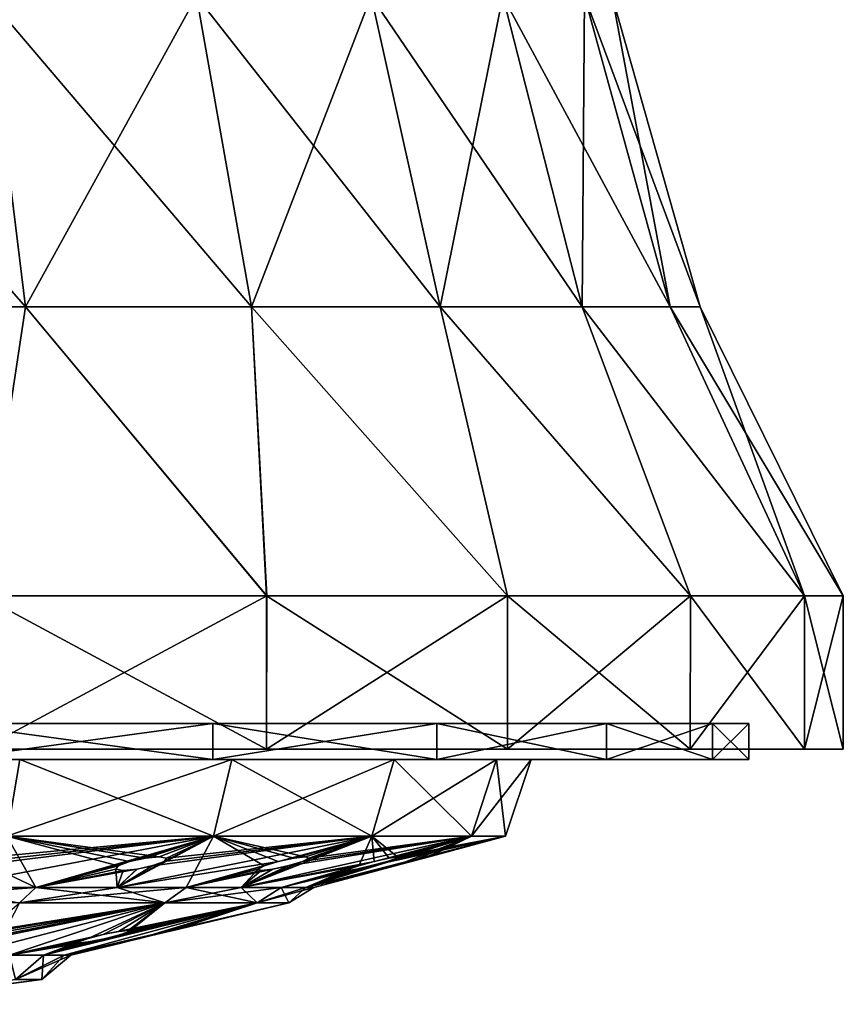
# Model space of a CAD drawing. Header units: millimetres. Extents: x -110 to 119, y -127 to 212.
# Tile 185 of 186: x 103 to 119, y 158 to 177. Entities that reach past the tile are written whole.
import ezdxf

# ---------------------------------------------------------------- set-up
doc = ezdxf.new("R2010")
doc.units = ezdxf.units.MM
doc.header["$LTSCALE"] = 26.699852
for name, color, linetype in [('595', 7, 'CONTINUOUS'), ('596', 7, 'CONTINUOUS'), ('597', 7, 'CONTINUOUS'), ('599', 7, 'CONTINUOUS'), ('600', 7, 'CONTINUOUS'), ('610', 7, 'CONTINUOUS'), ('611', 7, 'CONTINUOUS'), ('612', 7, 'CONTINUOUS'), ('613', 7, 'CONTINUOUS'), ('614', 7, 'CONTINUOUS'), ('615', 7, 'CONTINUOUS'), ('616', 7, 'CONTINUOUS'), ('617', 7, 'CONTINUOUS'), ('620', 7, 'CONTINUOUS'), ('621', 7, 'CONTINUOUS'), ('622', 7, 'CONTINUOUS'), ('623', 7, 'CONTINUOUS'), ('624', 7, 'CONTINUOUS'), ('625', 7, 'CONTINUOUS'), ('626', 7, 'CONTINUOUS')]:
    doc.layers.add(name, color=color, linetype=linetype)

msp = doc.modelspace()

# ---------------------------------------------------------------- linework, layer by layer
at = {"layer": '595', "color": 7, "linetype": 'CONTINUOUS', "true_color": 0xa2afbf}
for points in [[(102.354, 162.5, -24.404), (107.926, 162.5, -21.48), (96.058, 162.5, -24.371), (102.354, 162.5, -24.404)], [(96.058, 162.5, -24.371), (107.926, 162.5, -21.48), (101.806, 162.5, -22.954), (96.058, 162.5, -24.371)], [(101.806, 162.5, -22.954), (107.926, 162.5, -21.48), (107.046, 162.5, -20.204), (101.806, 162.5, -22.954)], [(107.926, 162.5, 21.48), (102.354, 162.5, 24.404), (101.806, 162.5, 22.954), (107.926, 162.5, 21.48)], [(107.046, 162.5, 20.204), (107.926, 162.5, 21.48), (101.806, 162.5, 22.954), (107.046, 162.5, 20.204)], [(107.926, 162.5, -21.48), (112.638, 162.5, -17.306), (107.046, 162.5, -20.204), (107.926, 162.5, -21.48)], [(107.046, 162.5, -20.204), (112.638, 162.5, -17.306), (111.475, 162.5, -16.281), (107.046, 162.5, -20.204)], [(112.637, 162.5, 17.306), (107.926, 162.5, 21.48), (107.046, 162.5, 20.204), (112.637, 162.5, 17.306)], [(111.475, 162.5, 16.281), (112.637, 162.5, 17.306), (107.046, 162.5, 20.204), (111.475, 162.5, 16.281)], [(112.638, 162.5, -17.306), (116.209, 162.5, -12.131), (111.475, 162.5, -16.281), (112.638, 162.5, -17.306)], [(111.475, 162.5, -16.281), (116.209, 162.5, -12.131), (114.838, 162.5, -11.408), (111.475, 162.5, -16.281)], [(116.209, 162.5, 12.131), (112.637, 162.5, 17.306), (111.475, 162.5, 16.281), (116.209, 162.5, 12.131)], [(114.838, 162.5, 11.408), (116.209, 162.5, 12.131), (111.475, 162.5, 16.281), (114.838, 162.5, 11.408)], [(116.209, 162.5, -12.131), (118.441, 162.5, -6.245), (114.838, 162.5, -11.408), (116.209, 162.5, -12.131)], [(114.838, 162.5, -11.408), (118.441, 162.5, -6.245), (116.936, 162.5, -5.876), (114.838, 162.5, -11.408)], [(118.441, 162.5, 6.245), (116.209, 162.5, 12.131), (114.838, 162.5, 11.408), (118.441, 162.5, 6.245)], [(116.936, 162.5, 5.876), (118.441, 162.5, 6.245), (114.838, 162.5, 11.408), (116.936, 162.5, 5.876)], [(118.441, 162.5, -6.245), (119.2, 162.5), (116.936, 162.5, -5.876), (118.441, 162.5, -6.245)], [(116.936, 162.5, -5.876), (119.2, 162.5), (117.65, 162.5), (116.936, 162.5, -5.876)], [(117.65, 162.5), (118.441, 162.5, 6.245), (116.936, 162.5, 5.876), (117.65, 162.5)], [(119.2, 162.5), (118.441, 162.5, 6.245), (117.65, 162.5), (119.2, 162.5)]]:
    msp.add_3dface(points, dxfattribs=at)
at = {"layer": '596', "color": 7, "linetype": 'CONTINUOUS', "true_color": 0xa2afbf}
for points in [[(102.354, 162.5, 24.404), (107.926, 162.5, 21.48), (102.355, 165.501, 24.404), (102.354, 162.5, 24.404)], [(102.355, 165.501, 24.404), (107.926, 162.5, 21.48), (107.926, 165.501, 21.48), (102.355, 165.501, 24.404)], [(107.926, 162.5, 21.48), (112.637, 162.5, 17.306), (107.926, 165.501, 21.48), (107.926, 162.5, 21.48)], [(107.926, 165.501, 21.48), (112.637, 162.5, 17.306), (112.636, 165.501, 17.308), (107.926, 165.501, 21.48)], [(112.637, 162.5, 17.306), (116.209, 162.5, 12.131), (112.636, 165.501, 17.308), (112.637, 162.5, 17.306)], [(112.636, 165.501, 17.308), (116.209, 162.5, 12.131), (116.21, 165.501, 12.129), (112.636, 165.501, 17.308)], [(116.209, 162.5, 12.131), (118.441, 162.5, 6.245), (116.21, 165.501, 12.129), (116.209, 162.5, 12.131)], [(116.21, 165.501, 12.129), (118.441, 162.5, 6.245), (118.442, 165.501, 6.246), (116.21, 165.501, 12.129)], [(118.441, 162.5, 6.245), (119.2, 162.5), (118.442, 165.501, 6.246), (118.441, 162.5, 6.245)], [(118.442, 165.501, 6.246), (119.2, 162.5), (119.2, 165.501), (118.442, 165.501, 6.246)]]:
    msp.add_3dface(points, dxfattribs=at)
at = {"layer": '597', "color": 7, "linetype": 'CONTINUOUS', "true_color": 0xa2afbf}
for points in [[(102.463, 177.22, 19.443), (97.902, 177.22, 21.039), (103.21, 171.146, 20.994), (102.463, 177.22, 19.443)], [(103.21, 171.146, 20.994), (97.902, 177.22, 21.039), (98.285, 171.146, 22.717), (103.21, 171.146, 20.994)], [(106.555, 177.22, 16.872), (102.463, 177.22, 19.443), (107.628, 171.146, 18.218), (106.555, 177.22, 16.872)], [(107.628, 171.146, 18.218), (102.463, 177.22, 19.443), (103.21, 171.146, 20.994), (107.628, 171.146, 18.218)], [(109.972, 177.22, 13.455), (106.555, 177.22, 16.872), (111.318, 171.146, 14.528), (109.972, 177.22, 13.455)], [(111.318, 171.146, 14.528), (106.555, 177.22, 16.872), (107.628, 171.146, 18.218), (111.318, 171.146, 14.528)], [(112.543, 177.22, 9.363), (109.972, 177.22, 13.455), (114.094, 171.146, 10.11), (112.543, 177.22, 9.363)], [(114.094, 171.146, 10.11), (109.972, 177.22, 13.455), (111.318, 171.146, 14.528), (114.094, 171.146, 10.11)], [(114.139, 177.22, 4.802), (112.543, 177.22, 9.363), (115.817, 171.146, 5.185), (114.139, 177.22, 4.802)], [(115.817, 171.146, 5.185), (112.543, 177.22, 9.363), (114.094, 171.146, 10.11), (115.817, 171.146, 5.185)], [(114.68, 177.22), (114.139, 177.22, 4.802), (116.401, 171.146), (114.68, 177.22)], [(116.401, 171.146), (114.139, 177.22, 4.802), (115.817, 171.146, 5.185), (116.401, 171.146)], [(102.355, 165.501, 24.404), (103.21, 171.146, 20.994), (98.285, 171.146, 22.717), (102.355, 165.501, 24.404)], [(102.355, 165.501, 24.404), (107.926, 165.501, 21.48), (103.21, 171.146, 20.994), (102.355, 165.501, 24.404)], [(107.926, 165.501, 21.48), (107.628, 171.146, 18.218), (103.21, 171.146, 20.994), (107.926, 165.501, 21.48)], [(107.926, 165.501, 21.48), (112.636, 165.501, 17.308), (107.628, 171.146, 18.218), (107.926, 165.501, 21.48)], [(112.636, 165.501, 17.308), (111.318, 171.146, 14.528), (107.628, 171.146, 18.218), (112.636, 165.501, 17.308)], [(112.636, 165.501, 17.308), (116.21, 165.501, 12.129), (111.318, 171.146, 14.528), (112.636, 165.501, 17.308)], [(116.21, 165.501, 12.129), (114.094, 171.146, 10.11), (111.318, 171.146, 14.528), (116.21, 165.501, 12.129)], [(116.21, 165.501, 12.129), (118.442, 165.501, 6.246), (114.094, 171.146, 10.11), (116.21, 165.501, 12.129)], [(118.442, 165.501, 6.246), (115.817, 171.146, 5.185), (114.094, 171.146, 10.11), (118.442, 165.501, 6.246)], [(118.442, 165.501, 6.246), (119.2, 165.501), (115.817, 171.146, 5.185), (118.442, 165.501, 6.246)], [(119.2, 165.501), (116.401, 171.146), (115.817, 171.146, 5.185), (119.2, 165.501)]]:
    msp.add_3dface(points, dxfattribs=at)
at = {"layer": '599', "color": 7, "linetype": 'CONTINUOUS', "true_color": 0xa2afbf}
for points in [[(107.926, 162.5, -21.48), (102.354, 162.5, -24.404), (107.927, 165.501, -21.48), (107.926, 162.5, -21.48)], [(107.927, 165.501, -21.48), (102.354, 162.5, -24.404), (102.355, 165.501, -24.404), (107.927, 165.501, -21.48)], [(112.638, 162.5, -17.306), (107.926, 162.5, -21.48), (112.636, 165.501, -17.307), (112.638, 162.5, -17.306)], [(112.636, 165.501, -17.307), (107.926, 162.5, -21.48), (107.927, 165.501, -21.48), (112.636, 165.501, -17.307)], [(116.211, 165.501, -12.129), (112.638, 162.5, -17.306), (112.636, 165.501, -17.307), (116.211, 165.501, -12.129)], [(116.209, 162.5, -12.131), (112.638, 162.5, -17.306), (116.211, 165.501, -12.129), (116.209, 162.5, -12.131)], [(118.441, 162.5, -6.245), (116.209, 162.5, -12.131), (118.442, 165.501, -6.246), (118.441, 162.5, -6.245)], [(118.442, 165.501, -6.246), (116.209, 162.5, -12.131), (116.211, 165.501, -12.129), (118.442, 165.501, -6.246)], [(119.2, 162.5), (118.441, 162.5, -6.245), (119.2, 165.501), (119.2, 162.5)], [(119.2, 165.501), (118.441, 162.5, -6.245), (118.442, 165.501, -6.246), (119.2, 165.501)]]:
    msp.add_3dface(points, dxfattribs=at)
at = {"layer": '600', "color": 7, "linetype": 'CONTINUOUS', "true_color": 0xa2afbf}
for points in [[(103.21, 171.146, -20.994), (98.285, 171.146, -22.717), (102.463, 177.22, -19.443), (103.21, 171.146, -20.994)], [(106.555, 177.22, -16.872), (103.21, 171.146, -20.994), (102.463, 177.22, -19.443), (106.555, 177.22, -16.872)], [(107.628, 171.146, -18.218), (103.21, 171.146, -20.994), (106.555, 177.22, -16.872), (107.628, 171.146, -18.218)], [(109.972, 177.22, -13.455), (107.628, 171.146, -18.218), (106.555, 177.22, -16.872), (109.972, 177.22, -13.455)], [(111.318, 171.146, -14.528), (107.628, 171.146, -18.218), (109.972, 177.22, -13.455), (111.318, 171.146, -14.528)], [(112.543, 177.22, -9.363), (111.318, 171.146, -14.528), (109.972, 177.22, -13.455), (112.543, 177.22, -9.363)], [(114.094, 171.146, -10.11), (111.318, 171.146, -14.528), (112.543, 177.22, -9.363), (114.094, 171.146, -10.11)], [(114.139, 177.22, -4.802), (114.094, 171.146, -10.11), (112.543, 177.22, -9.363), (114.139, 177.22, -4.802)], [(115.817, 171.146, -5.185), (114.094, 171.146, -10.11), (114.139, 177.22, -4.802), (115.817, 171.146, -5.185)], [(114.68, 177.22), (115.817, 171.146, -5.185), (114.139, 177.22, -4.802), (114.68, 177.22)], [(114.68, 177.22), (116.401, 171.146), (115.817, 171.146, -5.185), (114.68, 177.22)], [(103.21, 171.146, -20.994), (102.355, 165.501, -24.404), (98.285, 171.146, -22.717), (103.21, 171.146, -20.994)], [(107.927, 165.501, -21.48), (102.355, 165.501, -24.404), (103.21, 171.146, -20.994), (107.927, 165.501, -21.48)], [(107.628, 171.146, -18.218), (107.927, 165.501, -21.48), (103.21, 171.146, -20.994), (107.628, 171.146, -18.218)], [(112.636, 165.501, -17.307), (107.927, 165.501, -21.48), (107.628, 171.146, -18.218), (112.636, 165.501, -17.307)], [(111.318, 171.146, -14.528), (112.636, 165.501, -17.307), (107.628, 171.146, -18.218), (111.318, 171.146, -14.528)], [(116.211, 165.501, -12.129), (112.636, 165.501, -17.307), (111.318, 171.146, -14.528), (116.211, 165.501, -12.129)], [(114.094, 171.146, -10.11), (116.211, 165.501, -12.129), (111.318, 171.146, -14.528), (114.094, 171.146, -10.11)], [(118.442, 165.501, -6.246), (116.211, 165.501, -12.129), (114.094, 171.146, -10.11), (118.442, 165.501, -6.246)], [(115.817, 171.146, -5.185), (118.442, 165.501, -6.246), (114.094, 171.146, -10.11), (115.817, 171.146, -5.185)], [(116.401, 171.146), (118.442, 165.501, -6.246), (115.817, 171.146, -5.185), (116.401, 171.146)], [(116.401, 171.146), (119.2, 165.501), (118.442, 165.501, -6.246), (116.401, 171.146)]]:
    msp.add_3dface(points, dxfattribs=at)
at = {"layer": '610', "color": 7, "linetype": 'CONTINUOUS', "true_color": 0xa2afbf}
for points in [[(101.698, 162.3, 22.675), (106.875, 162.3, 19.957), (101.699, 163, 22.674), (101.698, 162.3, 22.675)], [(101.699, 163, 22.674), (106.875, 162.3, 19.957), (106.876, 163, 19.957), (101.699, 163, 22.674)], [(106.875, 162.3, 19.957), (111.253, 162.3, 16.079), (106.876, 163, 19.957), (106.875, 162.3, 19.957)], [(106.876, 163, 19.957), (111.253, 162.3, 16.079), (111.251, 163, 16.081), (106.876, 163, 19.957)], [(111.253, 162.3, 16.079), (114.571, 162.3, 11.271), (111.251, 163, 16.081), (111.253, 162.3, 16.079)], [(111.251, 163, 16.081), (114.571, 162.3, 11.271), (114.572, 163, 11.27), (111.251, 163, 16.081)], [(114.571, 162.3, 11.271), (116.645, 162.3, 5.802), (114.572, 163, 11.27), (114.571, 162.3, 11.271)], [(114.572, 163, 11.27), (116.645, 162.3, 5.802), (116.645, 163, 5.803), (114.572, 163, 11.27)], [(117.35, 162.3), (117.35, 163), (116.645, 163, 5.803), (117.35, 162.3)], [(116.645, 162.3, 5.802), (117.35, 162.3), (116.645, 163, 5.803), (116.645, 162.3, 5.802)]]:
    msp.add_3dface(points, dxfattribs=at)
at = {"layer": '611', "color": 7, "linetype": 'CONTINUOUS', "true_color": 0xa2afbf}
for points in [[(106.875, 162.3, 19.957), (101.698, 162.3, 22.675), (93.1, 162.3, 19.999), (106.875, 162.3, 19.957)], [(98.278, 162.3, 19.318), (106.875, 162.3, 19.957), (93.1, 162.3, 19.999), (98.278, 162.3, 19.318)], [(98.278, 162.3, -19.318), (93.1, 162.3, -19.999), (106.875, 162.3, -19.957), (98.278, 162.3, -19.318)], [(106.875, 162.3, -19.957), (93.1, 162.3, -19.999), (101.698, 162.3, -22.674), (106.875, 162.3, -19.957)], [(103.099, 162.3, 17.321), (106.875, 162.3, 19.957), (98.278, 162.3, 19.318), (103.099, 162.3, 17.321)], [(103.099, 162.3, -17.321), (98.278, 162.3, -19.318), (111.253, 162.3, -16.079), (103.099, 162.3, -17.321)], [(111.253, 162.3, -16.079), (98.278, 162.3, -19.318), (106.875, 162.3, -19.957), (111.253, 162.3, -16.079)], [(111.253, 162.3, 16.079), (106.875, 162.3, 19.957), (103.099, 162.3, 17.321), (111.253, 162.3, 16.079)], [(107.244, 162.3, 14.14), (111.253, 162.3, 16.079), (103.099, 162.3, 17.321), (107.244, 162.3, 14.14)], [(107.243, 162.3, -14.14), (103.099, 162.3, -17.321), (111.253, 162.3, -16.079), (107.243, 162.3, -14.14)], [(110.419, 162.3, -10.002), (107.243, 162.3, -14.14), (114.571, 162.3, -11.271), (110.419, 162.3, -10.002)], [(114.571, 162.3, -11.271), (107.243, 162.3, -14.14), (111.253, 162.3, -16.079), (114.571, 162.3, -11.271)], [(114.571, 162.3, 11.271), (111.253, 162.3, 16.079), (107.244, 162.3, 14.14), (114.571, 162.3, 11.271)], [(110.42, 162.3, 10.001), (114.571, 162.3, 11.271), (107.244, 162.3, 14.14), (110.42, 162.3, 10.001)], [(112.418, 162.3, -5.175), (110.419, 162.3, -10.002), (116.645, 162.3, -5.802), (112.418, 162.3, -5.175)], [(116.645, 162.3, -5.802), (110.419, 162.3, -10.002), (114.571, 162.3, -11.271), (116.645, 162.3, -5.802)], [(116.645, 162.3, 5.802), (114.571, 162.3, 11.271), (110.42, 162.3, 10.001), (116.645, 162.3, 5.802)], [(112.418, 162.3, 5.175), (116.645, 162.3, 5.802), (110.42, 162.3, 10.001), (112.418, 162.3, 5.175)], [(112.418, 162.3, -5.175), (117.35, 162.3), (113.1, 162.3), (112.418, 162.3, -5.175)], [(117.35, 162.3), (112.418, 162.3, -5.175), (116.645, 162.3, -5.802), (117.35, 162.3)], [(113.1, 162.3), (116.645, 162.3, 5.802), (112.418, 162.3, 5.175), (113.1, 162.3)], [(117.35, 162.3), (116.645, 162.3, 5.802), (113.1, 162.3), (117.35, 162.3)]]:
    msp.add_3dface(points, dxfattribs=at)
at = {"layer": '612', "color": 7, "linetype": 'CONTINUOUS', "true_color": 0xa2afbf}
for points in [[(103.099, 162.3, 17.321), (98.278, 162.3, 19.318), (102.849, 160.8, 16.886), (103.099, 162.3, 17.321)], [(106.888, 160.8, 13.787), (103.099, 162.3, 17.321), (102.849, 160.8, 16.886), (106.888, 160.8, 13.787)], [(107.244, 162.3, 14.14), (103.099, 162.3, 17.321), (106.888, 160.8, 13.787), (107.244, 162.3, 14.14)], [(109.986, 160.8, 9.749), (107.244, 162.3, 14.14), (106.888, 160.8, 13.787), (109.986, 160.8, 9.749)], [(110.42, 162.3, 10.001), (107.244, 162.3, 14.14), (109.986, 160.8, 9.749), (110.42, 162.3, 10.001)], [(111.934, 160.8, 5.046), (110.42, 162.3, 10.001), (109.986, 160.8, 9.749), (111.934, 160.8, 5.046)], [(112.418, 162.3, 5.175), (110.42, 162.3, 10.001), (111.934, 160.8, 5.046), (112.418, 162.3, 5.175)], [(112.598, 160.8), (112.418, 162.3, 5.175), (111.934, 160.8, 5.046), (112.598, 160.8)], [(113.1, 162.3), (112.418, 162.3, 5.175), (112.598, 160.8), (113.1, 162.3)]]:
    msp.add_3dface(points, dxfattribs=at)
at = {"layer": '613', "color": 7, "linetype": 'CONTINUOUS', "true_color": 0xa2afbf}
for points in [[(103.414, 159.796, 11.903), (102.849, 160.8, 16.886), (102.34, 160.309, 15.056), (103.414, 159.796, 11.903)], [(106.888, 160.8, 13.787), (102.849, 160.8, 16.886), (105.828, 160.399, 12.728), (106.888, 160.8, 13.787)], [(102.849, 160.8, 16.886), (103.414, 159.796, 11.903), (105.027, 160.224, 12.596), (102.849, 160.8, 16.886)], [(105.828, 160.399, 12.728), (102.849, 160.8, 16.886), (105.555, 160.374, 12.868), (105.828, 160.399, 12.728)], [(105.555, 160.374, 12.868), (102.849, 160.8, 16.886), (105.247, 160.308, 12.82), (105.555, 160.374, 12.868)], [(105.247, 160.308, 12.82), (102.849, 160.8, 16.886), (105.027, 160.224, 12.596), (105.247, 160.308, 12.82)], [(106.35, 159.796, 8.515), (106.888, 160.8, 13.787), (105.003, 159.796, 10.314), (106.35, 159.796, 8.515)], [(105.003, 159.796, 10.314), (106.888, 160.8, 13.787), (105.922, 160.309, 12.152), (105.003, 159.796, 10.314)], [(106.888, 160.8, 13.787), (105.828, 160.399, 12.728), (105.967, 160.374, 12.457), (106.888, 160.8, 13.787)], [(105.922, 160.309, 12.152), (106.888, 160.8, 13.787), (105.967, 160.374, 12.457), (105.922, 160.309, 12.152)], [(106.888, 160.8, 13.787), (106.35, 159.796, 8.515), (107.88, 160.224, 9.08), (106.888, 160.8, 13.787)], [(109.986, 160.8, 9.749), (106.888, 160.8, 13.787), (108.688, 160.399, 9), (109.986, 160.8, 9.749)], [(108.688, 160.399, 9), (106.888, 160.8, 13.787), (108.461, 160.374, 9.206), (108.688, 160.399, 9)], [(108.461, 160.374, 9.206), (106.888, 160.8, 13.787), (108.151, 160.308, 9.239), (108.461, 160.374, 9.206)], [(108.151, 160.308, 9.239), (106.888, 160.8, 13.787), (107.88, 160.224, 9.08), (108.151, 160.308, 9.239)], [(109.986, 160.8, 9.749), (107.427, 159.796, 6.543), (109.727, 160.224, 4.946), (109.986, 160.8, 9.749)], [(107.427, 159.796, 6.543), (109.986, 160.8, 9.749), (108.63, 160.309, 8.419), (107.427, 159.796, 6.543)], [(108.63, 160.309, 8.419), (109.986, 160.8, 9.749), (108.753, 160.374, 8.703), (108.63, 160.309, 8.419)], [(109.986, 160.8, 9.749), (108.688, 160.399, 9), (108.753, 160.374, 8.703), (109.986, 160.8, 9.749)], [(111.934, 160.8, 5.046), (108.69, 159.796, 2.241), (110.44, 160.224, 0.474), (111.934, 160.8, 5.046)], [(108.69, 159.796, 2.241), (111.934, 160.8, 5.046), (110.28, 160.309, 4.113), (108.69, 159.796, 2.241)], [(110.03, 160.308, 5.028), (109.986, 160.8, 9.749), (109.727, 160.224, 4.946), (110.03, 160.308, 5.028)], [(111.934, 160.8, 5.046), (109.986, 160.8, 9.749), (110.487, 160.399, 4.659), (111.934, 160.8, 5.046)], [(110.487, 160.399, 4.659), (109.986, 160.8, 9.749), (110.321, 160.374, 4.916), (110.487, 160.399, 4.659)], [(110.321, 160.374, 4.916), (109.986, 160.8, 9.749), (110.03, 160.308, 5.028), (110.321, 160.374, 4.916)], [(110.28, 160.309, 4.113), (111.934, 160.8, 5.046), (110.472, 160.374, 4.355), (110.28, 160.309, 4.113)], [(110.754, 160.308, 0.475), (111.934, 160.8, 5.046), (110.44, 160.224, 0.474), (110.754, 160.308, 0.475)], [(111.934, 160.8, 5.046), (110.487, 160.399, 4.659), (110.472, 160.374, 4.355), (111.934, 160.8, 5.046)], [(111.006, 160.374, 0.292), (111.934, 160.8, 5.046), (110.754, 160.308, 0.475), (111.006, 160.374, 0.292)], [(111.1, 160.399), (111.934, 160.8, 5.046), (111.006, 160.374, 0.292), (111.1, 160.399)], [(112.598, 160.8), (111.934, 160.8, 5.046), (111.1, 160.399), (112.598, 160.8)], [(101.615, 159.796, 13.25), (103.414, 159.796, 11.903), (102.34, 160.309, 15.056), (101.615, 159.796, 13.25)], [(105.701, 160.225, 11.929), (105.003, 159.796, 10.314), (105.922, 160.309, 12.152), (105.701, 160.225, 11.929)], [(108.359, 160.225, 8.261), (107.427, 159.796, 6.543), (108.63, 160.309, 8.419), (108.359, 160.225, 8.261)], [(109.977, 160.225, 4.03), (108.69, 159.796, 2.241), (110.28, 160.309, 4.113), (109.977, 160.225, 4.03)], [(105.027, 160.224, 12.596), (103.414, 159.796, 11.903), (104.981, 160.156, 12.291), (105.027, 160.224, 12.596)], [(103.414, 159.796, 11.903), (105.003, 159.796, 10.314), (104.981, 160.156, 12.291), (103.414, 159.796, 11.903)], [(104.981, 160.156, 12.291), (105.003, 159.796, 10.314), (105.121, 160.131, 12.021), (104.981, 160.156, 12.291)], [(105.393, 160.156, 11.881), (105.003, 159.796, 10.314), (105.701, 160.225, 11.929), (105.393, 160.156, 11.881)], [(105.121, 160.131, 12.021), (105.003, 159.796, 10.314), (105.393, 160.156, 11.881), (105.121, 160.131, 12.021)], [(107.88, 160.224, 9.08), (106.35, 159.796, 8.515), (107.758, 160.156, 8.797), (107.88, 160.224, 9.08)], [(106.35, 159.796, 8.515), (107.427, 159.796, 6.543), (107.758, 160.156, 8.797), (106.35, 159.796, 8.515)], [(108.049, 160.156, 8.295), (107.427, 159.796, 6.543), (108.359, 160.225, 8.261), (108.049, 160.156, 8.295)], [(107.427, 159.796, 6.543), (108.212, 159.796, 4.437), (109.727, 160.224, 4.946), (107.427, 159.796, 6.543)], [(107.758, 160.156, 8.797), (107.427, 159.796, 6.543), (107.822, 160.131, 8.5), (107.758, 160.156, 8.797)], [(107.822, 160.131, 8.5), (107.427, 159.796, 6.543), (108.049, 160.156, 8.295), (107.822, 160.131, 8.5)], [(109.727, 160.224, 4.946), (108.212, 159.796, 4.437), (109.535, 160.156, 4.703), (109.727, 160.224, 4.946)], [(108.212, 159.796, 4.437), (108.69, 159.796, 2.241), (109.535, 160.156, 4.703), (108.212, 159.796, 4.437)], [(109.686, 160.156, 4.143), (108.69, 159.796, 2.241), (109.977, 160.225, 4.03), (109.686, 160.156, 4.143)], [(108.69, 159.796, 2.241), (108.85, 159.796), (110.44, 160.224, 0.474), (108.69, 159.796, 2.241)], [(109.535, 160.156, 4.703), (108.69, 159.796, 2.241), (109.521, 160.131, 4.4), (109.535, 160.156, 4.703)], [(109.521, 160.131, 4.4), (108.69, 159.796, 2.241), (109.686, 160.156, 4.143), (109.521, 160.131, 4.4)], [(110.44, 160.224, 0.474), (108.85, 159.796), (110.192, 160.156, 0.289), (110.44, 160.224, 0.474)], [(108.85, 159.796), (110.1, 160.131), (110.192, 160.156, 0.289), (108.85, 159.796)]]:
    msp.add_3dface(points, dxfattribs=at)
at = {"layer": '614', "color": 7, "linetype": 'CONTINUOUS', "true_color": 0xa2afbf}
for points in [[(103.414, 159.796, 11.903), (101.615, 159.796, 13.25), (103.092, 159.5, 11.531), (103.414, 159.796, 11.903)], [(105.936, 159.5, 8.249), (103.414, 159.796, 11.903), (103.092, 159.5, 11.531), (105.936, 159.5, 8.249)], [(105.003, 159.796, 10.314), (103.414, 159.796, 11.903), (105.936, 159.5, 8.249), (105.003, 159.796, 10.314)], [(106.35, 159.796, 8.515), (105.003, 159.796, 10.314), (105.936, 159.5, 8.249), (106.35, 159.796, 8.515)], [(107.74, 159.5, 4.299), (106.35, 159.796, 8.515), (105.936, 159.5, 8.249), (107.74, 159.5, 4.299)], [(107.427, 159.796, 6.543), (106.35, 159.796, 8.515), (107.74, 159.5, 4.299), (107.427, 159.796, 6.543)], [(108.212, 159.796, 4.437), (107.427, 159.796, 6.543), (107.74, 159.5, 4.299), (108.212, 159.796, 4.437)], [(108.358, 159.5), (108.212, 159.796, 4.437), (107.74, 159.5, 4.299), (108.358, 159.5)], [(108.69, 159.796, 2.241), (108.212, 159.796, 4.437), (108.358, 159.5), (108.69, 159.796, 2.241)], [(108.85, 159.796), (108.69, 159.796, 2.241), (108.358, 159.5), (108.85, 159.796)]]:
    msp.add_3dface(points, dxfattribs=at)
at = {"layer": '615', "color": 7, "linetype": 'CONTINUOUS', "true_color": 0xa2afbf}
for points in [[(102.901, 158.478, 4.994), (105.936, 159.5, 8.249), (101.999, 158.478, 6.465), (102.901, 158.478, 4.994)], [(101.999, 158.478, 6.465), (105.936, 159.5, 8.249), (102.774, 158.878, 8.177), (101.999, 158.478, 6.465)], [(105.936, 159.5, 8.249), (103.092, 159.5, 11.531), (102.774, 158.878, 8.177), (105.936, 159.5, 8.249)], [(105.936, 159.5, 8.249), (102.901, 158.478, 4.994), (104.437, 158.802, 4.9), (105.936, 159.5, 8.249)], [(103.965, 158.478, 1.721), (107.74, 159.5, 4.299), (103.562, 158.478, 3.399), (103.965, 158.478, 1.721)], [(103.562, 158.478, 3.399), (107.74, 159.5, 4.299), (105.075, 158.878, 4.13), (103.562, 158.478, 3.399)], [(107.74, 159.5, 4.299), (103.965, 158.478, 1.721), (105.441, 158.802, 0.474), (107.74, 159.5, 4.299)], [(104.728, 158.877, 5.015), (105.936, 159.5, 8.249), (104.437, 158.802, 4.9), (104.728, 158.877, 5.015)], [(105.029, 158.936, 4.934), (105.936, 159.5, 8.249), (104.728, 158.877, 5.015), (105.029, 158.936, 4.934)], [(105.222, 158.958, 4.696), (105.936, 159.5, 8.249), (105.029, 158.936, 4.934), (105.222, 158.958, 4.696)], [(105.075, 158.878, 4.13), (107.74, 159.5, 4.299), (105.24, 158.936, 4.391), (105.075, 158.878, 4.13)], [(105.936, 159.5, 8.249), (105.222, 158.958, 4.696), (105.24, 158.936, 4.391), (105.936, 159.5, 8.249)], [(107.74, 159.5, 4.299), (105.936, 159.5, 8.249), (105.24, 158.936, 4.391), (107.74, 159.5, 4.299)], [(105.754, 158.877, 0.475), (107.74, 159.5, 4.299), (105.441, 158.802, 0.474), (105.754, 158.877, 0.475)], [(106.006, 158.936, 0.292), (107.74, 159.5, 4.299), (105.754, 158.877, 0.475), (106.006, 158.936, 0.292)], [(106.1, 158.958), (107.74, 159.5, 4.299), (106.006, 158.936, 0.292), (106.1, 158.958)], [(108.358, 159.5), (107.74, 159.5, 4.299), (106.1, 158.958), (108.358, 159.5)], [(104.437, 158.802, 4.9), (102.901, 158.478, 4.994), (104.271, 158.741, 4.639), (104.437, 158.802, 4.9)], [(104.784, 158.803, 4.017), (103.562, 158.478, 3.399), (105.075, 158.878, 4.13), (104.784, 158.803, 4.017)], [(104.483, 158.741, 4.097), (103.562, 158.478, 3.399), (104.784, 158.803, 4.017), (104.483, 158.741, 4.097)], [(103.965, 158.478, 1.721), (104.1, 158.478), (105.441, 158.802, 0.474), (103.965, 158.478, 1.721)], [(105.441, 158.802, 0.474), (104.1, 158.478), (105.193, 158.741, 0.29), (105.441, 158.802, 0.474)], [(102.901, 158.478, 4.994), (103.562, 158.478, 3.399), (104.271, 158.741, 4.639), (102.901, 158.478, 4.994)], [(104.271, 158.741, 4.639), (103.562, 158.478, 3.399), (104.29, 158.718, 4.335), (104.271, 158.741, 4.639)], [(104.29, 158.718, 4.335), (103.562, 158.478, 3.399), (104.483, 158.741, 4.097), (104.29, 158.718, 4.335)], [(104.1, 158.478), (105.1, 158.718), (105.193, 158.741, 0.29), (104.1, 158.478)]]:
    msp.add_3dface(points, dxfattribs=at)
at = {"layer": '616', "color": 7, "linetype": 'CONTINUOUS', "true_color": 0xa2afbf}
for points in [[(103.562, 158.478, 3.399), (102.901, 158.478, 4.994), (103.02, 158, 3.223), (103.562, 158.478, 3.399)], [(103.531, 158), (103.562, 158.478, 3.399), (103.02, 158, 3.223), (103.531, 158)], [(104.1, 158.478), (103.965, 158.478, 1.721), (103.531, 158), (104.1, 158.478)], [(103.965, 158.478, 1.721), (103.562, 158.478, 3.399), (103.531, 158), (103.965, 158.478, 1.721)]]:
    msp.add_3dface(points, dxfattribs=at)
at = {"layer": '617', "color": 7, "linetype": 'CONTINUOUS', "true_color": 0xa2afbf}
msp.add_3dface([(103.531, 158), (103.02, 158, 3.223), (101.6, 157.746), (103.531, 158)], dxfattribs=at)
at = {"layer": '620', "color": 7, "linetype": 'CONTINUOUS', "true_color": 0xa2afbf}
for points in [[(106.875, 162.3, -19.957), (101.698, 162.3, -22.674), (106.876, 163, -19.957), (106.875, 162.3, -19.957)], [(106.876, 163, -19.957), (101.698, 162.3, -22.674), (101.699, 163, -22.674), (106.876, 163, -19.957)], [(111.253, 162.3, -16.079), (106.875, 162.3, -19.957), (111.251, 163, -16.081), (111.253, 162.3, -16.079)], [(111.251, 163, -16.081), (106.875, 162.3, -19.957), (106.876, 163, -19.957), (111.251, 163, -16.081)], [(114.572, 163, -11.27), (111.253, 162.3, -16.079), (111.251, 163, -16.081), (114.572, 163, -11.27)], [(114.571, 162.3, -11.271), (111.253, 162.3, -16.079), (114.572, 163, -11.27), (114.571, 162.3, -11.271)], [(116.645, 162.3, -5.802), (114.571, 162.3, -11.271), (116.645, 163, -5.803), (116.645, 162.3, -5.802)], [(116.645, 163, -5.803), (114.571, 162.3, -11.271), (114.572, 163, -11.27), (116.645, 163, -5.803)], [(117.35, 163), (117.35, 162.3), (116.645, 162.3, -5.802), (117.35, 163)], [(117.35, 163), (116.645, 162.3, -5.802), (116.645, 163, -5.803), (117.35, 163)]]:
    msp.add_3dface(points, dxfattribs=at)
at = {"layer": '621', "color": 7, "linetype": 'CONTINUOUS', "true_color": 0xa2afbf}
for points in [[(103.099, 162.3, -17.321), (107.243, 162.3, -14.14), (102.849, 160.8, -16.886), (103.099, 162.3, -17.321)], [(102.849, 160.8, -16.886), (107.243, 162.3, -14.14), (106.887, 160.8, -13.787), (102.849, 160.8, -16.886)], [(107.243, 162.3, -14.14), (110.419, 162.3, -10.002), (106.887, 160.8, -13.787), (107.243, 162.3, -14.14)], [(106.887, 160.8, -13.787), (110.419, 162.3, -10.002), (109.986, 160.8, -9.749), (106.887, 160.8, -13.787)], [(110.419, 162.3, -10.002), (112.418, 162.3, -5.175), (109.986, 160.8, -9.749), (110.419, 162.3, -10.002)], [(109.986, 160.8, -9.749), (112.418, 162.3, -5.175), (111.934, 160.8, -5.046), (109.986, 160.8, -9.749)], [(112.418, 162.3, -5.175), (113.1, 162.3), (111.934, 160.8, -5.046), (112.418, 162.3, -5.175)], [(113.1, 162.3), (112.598, 160.8), (111.934, 160.8, -5.046), (113.1, 162.3)]]:
    msp.add_3dface(points, dxfattribs=at)
at = {"layer": '622', "color": 7, "linetype": 'CONTINUOUS', "true_color": 0xa2afbf}
for points in [[(101.616, 159.796, -13.249), (106.887, 160.8, -13.787), (103.414, 159.796, -11.903), (101.616, 159.796, -13.249)], [(106.887, 160.8, -13.787), (101.616, 159.796, -13.249), (102.18, 160.224, -14.78), (106.887, 160.8, -13.787)], [(102.339, 160.308, -15.051), (106.887, 160.8, -13.787), (102.18, 160.224, -14.78), (102.339, 160.308, -15.051)], [(102.849, 160.8, -16.886), (106.887, 160.8, -13.787), (102.306, 160.374, -15.361), (102.849, 160.8, -16.886)], [(102.306, 160.374, -15.361), (106.887, 160.8, -13.787), (102.339, 160.308, -15.051), (102.306, 160.374, -15.361)], [(103.414, 159.796, -11.903), (106.887, 160.8, -13.787), (105.252, 160.309, -12.822), (103.414, 159.796, -11.903)], [(109.986, 160.8, -9.749), (105.003, 159.796, -10.314), (105.696, 160.224, -11.927), (109.986, 160.8, -9.749)], [(105.003, 159.796, -10.314), (109.986, 160.8, -9.749), (108.156, 160.309, -9.24), (105.003, 159.796, -10.314)], [(105.252, 160.309, -12.822), (106.887, 160.8, -13.787), (105.557, 160.374, -12.867), (105.252, 160.309, -12.822)], [(106.887, 160.8, -13.787), (105.828, 160.399, -12.728), (105.557, 160.374, -12.867), (106.887, 160.8, -13.787)], [(105.92, 160.308, -12.147), (109.986, 160.8, -9.749), (105.696, 160.224, -11.927), (105.92, 160.308, -12.147)], [(105.828, 160.399, -12.728), (106.887, 160.8, -13.787), (105.968, 160.374, -12.455), (105.828, 160.399, -12.728)], [(105.968, 160.374, -12.455), (109.986, 160.8, -9.749), (105.92, 160.308, -12.147), (105.968, 160.374, -12.455)], [(106.887, 160.8, -13.787), (109.986, 160.8, -9.749), (105.968, 160.374, -12.455), (106.887, 160.8, -13.787)], [(111.934, 160.8, -5.046), (107.427, 159.796, -6.542), (108.354, 160.224, -8.26), (111.934, 160.8, -5.046)], [(107.427, 159.796, -6.542), (111.934, 160.8, -5.046), (110.035, 160.309, -5.028), (107.427, 159.796, -6.542)], [(108.156, 160.309, -9.24), (109.986, 160.8, -9.749), (108.463, 160.374, -9.205), (108.156, 160.309, -9.24)], [(108.627, 160.308, -8.415), (111.934, 160.8, -5.046), (108.354, 160.224, -8.26), (108.627, 160.308, -8.415)], [(109.986, 160.8, -9.749), (108.688, 160.399, -9), (108.463, 160.374, -9.205), (109.986, 160.8, -9.749)], [(108.753, 160.374, -8.701), (111.934, 160.8, -5.046), (108.627, 160.308, -8.415), (108.753, 160.374, -8.701)], [(108.688, 160.399, -9), (109.986, 160.8, -9.749), (108.753, 160.374, -8.701), (108.688, 160.399, -9)], [(108.69, 159.796, -2.241), (112.598, 160.8), (110.759, 160.309, -0.474), (108.69, 159.796, -2.241)], [(112.598, 160.8), (108.69, 159.796, -2.241), (109.972, 160.224, -4.031), (112.598, 160.8)], [(109.986, 160.8, -9.749), (111.934, 160.8, -5.046), (108.753, 160.374, -8.701), (109.986, 160.8, -9.749)], [(110.276, 160.308, -4.11), (112.598, 160.8), (109.972, 160.224, -4.031), (110.276, 160.308, -4.11)], [(110.035, 160.309, -5.028), (111.934, 160.8, -5.046), (110.322, 160.374, -4.915), (110.035, 160.309, -5.028)], [(110.472, 160.374, -4.353), (112.598, 160.8), (110.276, 160.308, -4.11), (110.472, 160.374, -4.353)], [(111.934, 160.8, -5.046), (110.487, 160.399, -4.659), (110.322, 160.374, -4.915), (111.934, 160.8, -5.046)], [(110.487, 160.399, -4.659), (112.598, 160.8), (110.472, 160.374, -4.353), (110.487, 160.399, -4.659)], [(111.934, 160.8, -5.046), (112.598, 160.8), (110.487, 160.399, -4.659), (111.934, 160.8, -5.046)], [(110.759, 160.309, -0.474), (112.598, 160.8), (111.007, 160.374, -0.29), (110.759, 160.309, -0.474)], [(112.598, 160.8), (111.1, 160.399), (111.007, 160.374, -0.29), (112.598, 160.8)], [(105.029, 160.225, -12.601), (103.414, 159.796, -11.903), (105.252, 160.309, -12.822), (105.029, 160.225, -12.601)], [(106.35, 159.796, -8.515), (105.003, 159.796, -10.314), (108.156, 160.309, -9.24), (106.35, 159.796, -8.515)], [(107.884, 160.225, -9.084), (106.35, 159.796, -8.515), (108.156, 160.309, -9.24), (107.884, 160.225, -9.084)], [(109.731, 160.225, -4.948), (107.427, 159.796, -6.542), (110.035, 160.309, -5.028), (109.731, 160.225, -4.948)], [(110.445, 160.225, -0.475), (108.69, 159.796, -2.241), (110.759, 160.309, -0.474), (110.445, 160.225, -0.475)], [(104.981, 160.156, -12.293), (103.414, 159.796, -11.903), (105.029, 160.225, -12.601), (104.981, 160.156, -12.293)], [(105.003, 159.796, -10.314), (103.414, 159.796, -11.903), (105.391, 160.156, -11.881), (105.003, 159.796, -10.314)], [(105.391, 160.156, -11.881), (103.414, 159.796, -11.903), (105.121, 160.131, -12.021), (105.391, 160.156, -11.881)], [(105.121, 160.131, -12.021), (103.414, 159.796, -11.903), (104.981, 160.156, -12.293), (105.121, 160.131, -12.021)], [(105.696, 160.224, -11.927), (105.003, 159.796, -10.314), (105.391, 160.156, -11.881), (105.696, 160.224, -11.927)], [(107.758, 160.156, -8.799), (106.35, 159.796, -8.515), (107.884, 160.225, -9.084), (107.758, 160.156, -8.799)], [(107.427, 159.796, -6.542), (106.35, 159.796, -8.515), (108.047, 160.156, -8.295), (107.427, 159.796, -6.542)], [(108.047, 160.156, -8.295), (106.35, 159.796, -8.515), (107.822, 160.131, -8.5), (108.047, 160.156, -8.295)], [(107.822, 160.131, -8.5), (106.35, 159.796, -8.515), (107.758, 160.156, -8.799), (107.822, 160.131, -8.5)], [(108.212, 159.796, -4.437), (107.427, 159.796, -6.542), (109.731, 160.225, -4.948), (108.212, 159.796, -4.437)], [(108.354, 160.224, -8.26), (107.427, 159.796, -6.542), (108.047, 160.156, -8.295), (108.354, 160.224, -8.26)], [(109.536, 160.156, -4.705), (108.212, 159.796, -4.437), (109.731, 160.225, -4.948), (109.536, 160.156, -4.705)], [(108.69, 159.796, -2.241), (108.212, 159.796, -4.437), (109.972, 160.224, -4.031), (108.69, 159.796, -2.241)], [(109.972, 160.224, -4.031), (108.212, 159.796, -4.437), (109.685, 160.156, -4.144), (109.972, 160.224, -4.031)], [(109.685, 160.156, -4.144), (108.212, 159.796, -4.437), (109.521, 160.131, -4.4), (109.685, 160.156, -4.144)], [(109.521, 160.131, -4.4), (108.212, 159.796, -4.437), (109.536, 160.156, -4.705), (109.521, 160.131, -4.4)], [(110.194, 160.156, -0.291), (108.69, 159.796, -2.241), (110.445, 160.225, -0.475), (110.194, 160.156, -0.291)], [(110.1, 160.131), (108.69, 159.796, -2.241), (110.194, 160.156, -0.291), (110.1, 160.131)], [(110.1, 160.131), (108.85, 159.796), (108.69, 159.796, -2.241), (110.1, 160.131)]]:
    msp.add_3dface(points, dxfattribs=at)
at = {"layer": '623', "color": 7, "linetype": 'CONTINUOUS', "true_color": 0xa2afbf}
for points in [[(101.616, 159.796, -13.249), (103.414, 159.796, -11.903), (99.439, 159.5, -13.879), (101.616, 159.796, -13.249)], [(99.439, 159.5, -13.879), (103.414, 159.796, -11.903), (103.092, 159.5, -11.531), (99.439, 159.5, -13.879)], [(103.414, 159.796, -11.903), (105.003, 159.796, -10.314), (103.092, 159.5, -11.531), (103.414, 159.796, -11.903)], [(105.003, 159.796, -10.314), (106.35, 159.796, -8.515), (103.092, 159.5, -11.531), (105.003, 159.796, -10.314)], [(103.092, 159.5, -11.531), (106.35, 159.796, -8.515), (105.936, 159.5, -8.249), (103.092, 159.5, -11.531)], [(106.35, 159.796, -8.515), (107.427, 159.796, -6.542), (105.936, 159.5, -8.249), (106.35, 159.796, -8.515)], [(107.427, 159.796, -6.542), (108.212, 159.796, -4.437), (105.936, 159.5, -8.249), (107.427, 159.796, -6.542)], [(105.936, 159.5, -8.249), (108.212, 159.796, -4.437), (107.74, 159.5, -4.298), (105.936, 159.5, -8.249)], [(108.85, 159.796), (108.358, 159.5), (107.74, 159.5, -4.298), (108.85, 159.796)], [(108.69, 159.796, -2.241), (108.85, 159.796), (107.74, 159.5, -4.298), (108.69, 159.796, -2.241)], [(108.212, 159.796, -4.437), (108.69, 159.796, -2.241), (107.74, 159.5, -4.298), (108.212, 159.796, -4.437)]]:
    msp.add_3dface(points, dxfattribs=at)
at = {"layer": '624', "color": 7, "linetype": 'CONTINUOUS', "true_color": 0xa2afbf}
for points in [[(101.999, 158.478, -6.466), (105.936, 159.5, -8.249), (102.901, 158.478, -4.994), (101.999, 158.478, -6.466)], [(105.936, 159.5, -8.249), (101.999, 158.478, -6.466), (102.54, 158.802, -7.964), (105.936, 159.5, -8.249)], [(103.092, 159.5, -11.531), (105.936, 159.5, -8.249), (102.442, 158.936, -8.91), (103.092, 159.5, -11.531)], [(105.936, 159.5, -8.249), (102.707, 158.958, -8.758), (102.442, 158.936, -8.91), (105.936, 159.5, -8.249)], [(102.772, 158.877, -8.174), (105.936, 159.5, -8.249), (102.54, 158.802, -7.964), (102.772, 158.877, -8.174)], [(102.707, 158.958, -8.758), (105.936, 159.5, -8.249), (102.834, 158.936, -8.479), (102.707, 158.958, -8.758)], [(102.834, 158.936, -8.479), (105.936, 159.5, -8.249), (102.772, 158.877, -8.174), (102.834, 158.936, -8.479)], [(102.901, 158.478, -4.994), (105.936, 159.5, -8.249), (104.732, 158.878, -5.015), (102.901, 158.478, -4.994)], [(103.562, 158.478, -3.399), (107.74, 159.5, -4.298), (103.965, 158.478, -1.721), (103.562, 158.478, -3.399)], [(107.74, 159.5, -4.298), (103.562, 158.478, -3.399), (104.779, 158.802, -4.016), (107.74, 159.5, -4.298)], [(107.74, 159.5, -4.298), (108.358, 159.5), (103.965, 158.478, -1.721), (107.74, 159.5, -4.298)], [(103.965, 158.478, -1.721), (108.358, 159.5), (105.758, 158.878, -0.474), (103.965, 158.478, -1.721)], [(105.936, 159.5, -8.249), (107.74, 159.5, -4.298), (104.732, 158.878, -5.015), (105.936, 159.5, -8.249)], [(104.732, 158.878, -5.015), (107.74, 159.5, -4.298), (105.03, 158.936, -4.934), (104.732, 158.878, -5.015)], [(105.071, 158.877, -4.128), (107.74, 159.5, -4.298), (104.779, 158.802, -4.016), (105.071, 158.877, -4.128)], [(107.74, 159.5, -4.298), (105.222, 158.958, -4.696), (105.03, 158.936, -4.934), (107.74, 159.5, -4.298)], [(105.24, 158.936, -4.39), (107.74, 159.5, -4.298), (105.071, 158.877, -4.128), (105.24, 158.936, -4.39)], [(105.222, 158.958, -4.696), (107.74, 159.5, -4.298), (105.24, 158.936, -4.39), (105.222, 158.958, -4.696)], [(105.758, 158.878, -0.474), (108.358, 159.5), (106.007, 158.936, -0.291), (105.758, 158.878, -0.474)], [(108.358, 159.5), (106.1, 158.958), (106.007, 158.936, -0.291), (108.358, 159.5)], [(104.44, 158.803, -4.903), (102.901, 158.478, -4.994), (104.732, 158.878, -5.015), (104.44, 158.803, -4.903)], [(104.272, 158.741, -4.641), (102.901, 158.478, -4.994), (104.44, 158.803, -4.903), (104.272, 158.741, -4.641)], [(104.779, 158.802, -4.016), (103.562, 158.478, -3.399), (104.481, 158.741, -4.098), (104.779, 158.802, -4.016)], [(105.445, 158.803, -0.475), (103.965, 158.478, -1.721), (105.758, 158.878, -0.474), (105.445, 158.803, -0.475)], [(105.194, 158.741, -0.292), (103.965, 158.478, -1.721), (105.445, 158.803, -0.475), (105.194, 158.741, -0.292)], [(103.562, 158.478, -3.399), (102.901, 158.478, -4.994), (104.481, 158.741, -4.098), (103.562, 158.478, -3.399)], [(104.481, 158.741, -4.098), (102.901, 158.478, -4.994), (104.29, 158.718, -4.335), (104.481, 158.741, -4.098)], [(104.29, 158.718, -4.335), (102.901, 158.478, -4.994), (104.272, 158.741, -4.641), (104.29, 158.718, -4.335)], [(105.1, 158.718), (103.965, 158.478, -1.721), (105.194, 158.741, -0.292), (105.1, 158.718)], [(105.1, 158.718), (104.1, 158.478), (103.965, 158.478, -1.721), (105.1, 158.718)]]:
    msp.add_3dface(points, dxfattribs=at)
at = {"layer": '625', "color": 7, "linetype": 'CONTINUOUS', "true_color": 0xa2afbf}
for points in [[(102.901, 158.478, -4.994), (103.562, 158.478, -3.399), (103.02, 158, -3.223), (102.901, 158.478, -4.994)], [(104.1, 158.478), (103.531, 158), (103.02, 158, -3.223), (104.1, 158.478)], [(103.965, 158.478, -1.721), (104.1, 158.478), (103.02, 158, -3.223), (103.965, 158.478, -1.721)], [(103.562, 158.478, -3.399), (103.965, 158.478, -1.721), (103.02, 158, -3.223), (103.562, 158.478, -3.399)]]:
    msp.add_3dface(points, dxfattribs=at)
at = {"layer": '626', "color": 7, "linetype": 'CONTINUOUS', "true_color": 0xa2afbf}
for points in [[(103.02, 158, -3.223), (103.531, 158), (99.747, 157.515, -1.172), (103.02, 158, -3.223)], [(99.747, 157.515, -1.172), (103.531, 158), (101.254, 157.702, -0.476), (99.747, 157.515, -1.172)], [(101.254, 157.702, -0.476), (103.531, 158), (101.505, 157.734, -0.294), (101.254, 157.702, -0.476)], [(103.531, 158), (101.6, 157.746), (101.505, 157.734, -0.294), (103.531, 158)]]:
    msp.add_3dface(points, dxfattribs=at)

doc.saveas('drawing.dxf')
